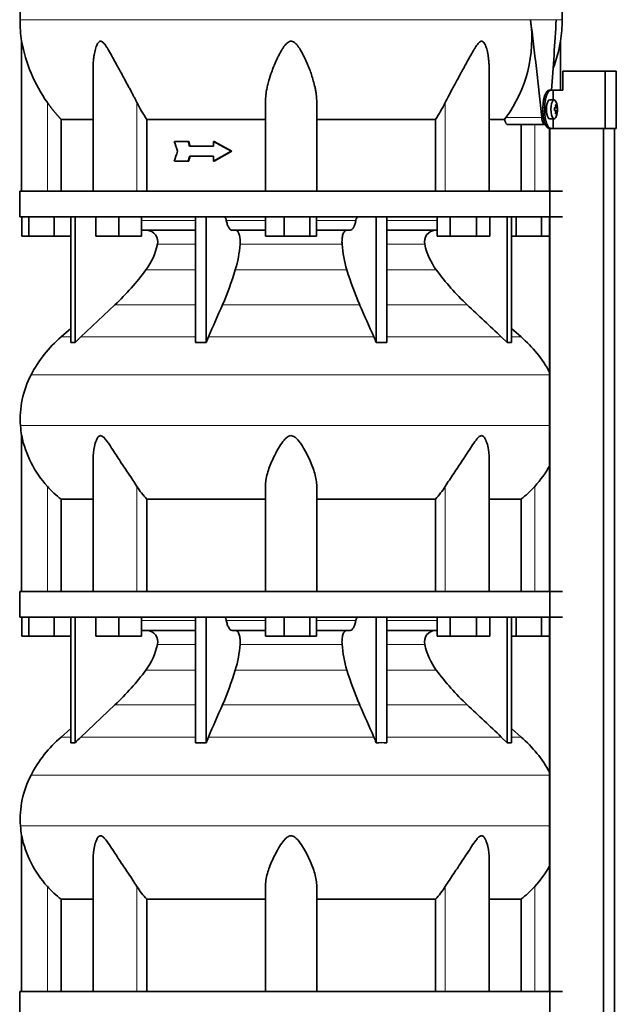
# Model space of a CAD drawing. Header units: millimetres. Extents: x 325 to 1200, y -2135 to 1831.
# Tile 19 of 21: x 824 to 1137, y 578 to 1095. Entities that reach past the tile are written whole.
import ezdxf

# ---------------------------------------------------------------- set-up
doc = ezdxf.new("R2010")
doc.units = ezdxf.units.MM
for name, color, linetype in [('M5X8_UNI7687', 7, 'Continuous'), ('MID_344-5', 7, 'Continuous'), ('VSI344-454_TERMI', 7, 'Continuous'), ('VSI344-454_TESTA', 7, 'Continuous'), ('VSI344_DIFFUSORE', 7, 'Continuous')]:
    doc.layers.add(name, color=color, linetype=linetype)

# ---------------------------------------------------------------- blocks, each defined once
blk = doc.blocks.new('SE3')
at = {"layer": 'M5X8_UNI7687', "color": 7, "linetype": 'Continuous', "lineweight": 35}
for p, q in [((1104.71, 1052.44), (1102.37, 1052.5)), ((1105.87, 1049.84), (1105.46, 1049.53)), ((1104.84, 1048.16), (1105.42, 1048.22)), ((1106.24, 1048.21), (1104.84, 1048.09)), ((1106.43, 1048.2), (1104.84, 1048.08)), ((1106.43, 1046.81), (1104.84, 1046.93)), ((1104.84, 1046.92), (1106.24, 1046.79)), ((1105.42, 1046.79), (1104.84, 1046.85)), ((1105.87, 1045.17), (1105.46, 1045.48)), ((1102.37, 1042.51), (1104.71, 1042.57))]:
    blk.add_line(p, q, dxfattribs=at)
at = {"layer": 'M5X8_UNI7687', "color": 4, "linetype": 'Continuous', "lineweight": 9}
for p, q in [((1104.84, 1048.16), (1105.41, 1048.21)), ((1105.41, 1046.79), (1104.84, 1046.85)), ((1105.58, 1048.67), (1106.07, 1048.71)), ((1106.07, 1046.3), (1105.58, 1046.34))]:
    blk.add_line(p, q, dxfattribs=at)
at = {"layer": 'M5X8_UNI7687', "color": 7, "linetype": 'Continuous', "lineweight": 35}
for centre, radius, start, end in [((1096.52, 1047.5), 10, 337.7946, 22.2054), ((1096.84, 1047.5), 9.62, 355.8727, 4.1273)]:
    blk.add_arc(centre, radius, start, end, dxfattribs=at)
for centre, major_axis, ratio, start_param, end_param in [((1102.35, 1047.5), (0, 5), 0.34202, 0, 3.151709), ((1104.7, 1047.5), (0, -4.93), 0.34202, 2.444185, 6.283185), ((1098.6, 1044.44), (7.67, 5.19), 0.199978, 0.212267, 0.361959), ((1096.59, 1047.5), (0, 10), 0.906308, 4.833518, 4.948078), ((1096.48, 1047.5), (0, 10), 0.965926, 4.833518, 4.948078), ((1096.53, 1047.35), (9.97, 0.82), 0.029809, 0.468971, 0.583531), ((1099.64, 1047.5), (0, -9.26), 0.562348, 1.49595, 1.645642), ((1096.53, 1047.66), (9.97, -0.82), 0.029809, -0.583531, -0.468971), ((1096.59, 1047.5), (0, -10), 0.906308, 1.335108, 1.449667), ((1098.6, 1050.57), (7.67, -5.19), 0.199978, -0.361959, -0.212267), ((1096.48, 1047.5), (0, -10), 0.965926, 1.335108, 1.449667), ((1096.53, 1047.35), (9.97, 0.82), 0.029809, 0.112154, 0.226713), ((1096.53, 1047.66), (9.97, -0.82), 0.029809, -0.226713, -0.112154), ((1104.7, 1047.5), (0, -4.93), 0.34202, 0, 0.697408)]:
    blk.add_ellipse(centre, major_axis=major_axis, ratio=ratio, start_param=start_param, end_param=end_param, dxfattribs=at)
for points in [[(1105.41, 1048.21), (1105.42, 1048.22), (1105.44, 1048.22), (1105.46, 1048.23), (1105.48, 1048.24), (1105.49, 1048.25), (1105.51, 1048.27), (1105.53, 1048.3), (1105.54, 1048.33), (1105.56, 1048.36), (1105.57, 1048.4), (1105.58, 1048.44), (1105.58, 1048.48), (1105.59, 1048.52), (1105.59, 1048.57), (1105.59, 1048.61), (1105.59, 1048.66), (1105.59, 1048.7), (1105.58, 1048.71)], [(1105.58, 1046.3), (1105.59, 1046.31), (1105.59, 1046.35), (1105.59, 1046.4), (1105.59, 1046.44), (1105.59, 1046.49), (1105.58, 1046.53), (1105.58, 1046.57), (1105.57, 1046.61), (1105.56, 1046.65), (1105.54, 1046.68), (1105.53, 1046.71), (1105.51, 1046.74), (1105.49, 1046.76), (1105.48, 1046.77), (1105.46, 1046.78), (1105.44, 1046.79), (1105.42, 1046.79), (1105.41, 1046.79)], [(1106.07, 1048.71), (1106.07, 1048.7), (1106.08, 1048.66), (1106.08, 1048.61), (1106.09, 1048.57), (1106.1, 1048.52), (1106.11, 1048.48), (1106.12, 1048.44), (1106.13, 1048.4), (1106.14, 1048.36), (1106.16, 1048.33), (1106.17, 1048.3), (1106.18, 1048.27), (1106.19, 1048.25), (1106.2, 1048.24), (1106.22, 1048.23), (1106.23, 1048.22), (1106.24, 1048.22), (1106.24, 1048.21)], [(1106.24, 1046.79), (1106.24, 1046.79), (1106.23, 1046.79), (1106.22, 1046.78), (1106.2, 1046.77), (1106.19, 1046.76), (1106.18, 1046.74), (1106.17, 1046.71), (1106.16, 1046.68), (1106.14, 1046.65), (1106.13, 1046.61), (1106.12, 1046.57), (1106.11, 1046.53), (1106.1, 1046.49), (1106.09, 1046.44), (1106.08, 1046.4), (1106.08, 1046.35), (1106.07, 1046.31), (1106.07, 1046.3)]]:
    blk.add_open_spline(points, degree=3, dxfattribs=at)
at = {"layer": 'MID_344-5', "color": 7, "linetype": 'Continuous', "lineweight": 35}
for p, q in [((1102.36, 1037.5), (1102.36, 1004.5)), ((1102.43, 1037.5), (1102.43, -44.5)), ((1130.56, -44.5), (1130.56, 1037.5)), ((1136.36, -44.5), (1136.36, 1037.5)), ((1102.36, 991), (1102.36, 794.5)), ((1102.36, 781), (1102.36, 584.5))]:
    blk.add_line(p, q, dxfattribs=at)
at = {"layer": 'VSI344-454_TERMI', "color": 7, "linetype": 'Continuous', "lineweight": 35}
for p, q in [((1131.44, 1067.5), (1109.35, 1067.5)), ((1109.35, 1067.5), (1109.35, 1057.5)), ((1137.37, 1067.5), (1131.44, 1067.5)), ((1131.44, 1067.5), (1131.44, 1037.5)), ((1137.37, 1067.5), (1137.37, 1037.5)), ((1102.08, 1057.5), (1103, 1057.5)), ((1103, 1057.5), (1104.17, 1057.5)), ((1104.17, 1052.45), (1104.17, 1057.5)), ((1104.17, 1057.5), (1109.35, 1057.5)), ((1098.85, 1046.5), (1098.85, 1048.5)), ((1099.77, 1046.5), (1099.77, 1048.5)), ((1104.17, 1037.5), (1104.17, 1042.56)), ((1103, 1037.5), (1102.08, 1037.5)), ((1103, 1037.5), (1104.17, 1037.5)), ((1131.44, 1037.5), (1104.17, 1037.5)), ((1137.37, 1037.5), (1131.44, 1037.5))]:
    blk.add_line(p, q, dxfattribs=at)
at = {"layer": 'VSI344-454_TERMI', "color": 4, "linetype": 'Continuous', "lineweight": 9}
for p, q in [((1098.85, 1048.5), (1099.77, 1048.5)), ((1099.77, 1046.5), (1098.85, 1046.5))]:
    blk.add_line(p, q, dxfattribs=at)
at = {"layer": 'VSI344-454_TERMI', "color": 7, "linetype": 'Continuous', "lineweight": 35}
for points, knots in [([(1098.85, 1048.5), (1098.85, 1048.6), (1098.85, 1048.8), (1098.85, 1049.1), (1098.86, 1049.39), (1098.88, 1049.68), (1098.89, 1049.97), (1098.91, 1050.26), (1098.94, 1050.55), (1098.97, 1050.83), (1099, 1051.12), (1099.03, 1051.4), (1099.07, 1051.68), (1099.14, 1052.13), (1099.25, 1052.75), (1099.42, 1053.51), (1099.62, 1054.22), (1099.84, 1054.88), (1100.09, 1055.48), (1100.35, 1056), (1100.62, 1056.46), (1100.87, 1056.79), (1101.1, 1057.03), (1101.29, 1057.21), (1101.49, 1057.34), (1101.68, 1057.43), (1101.88, 1057.49), (1102.01, 1057.5), (1102.08, 1057.5)], [0, 0, 0, 0, 0.020997, 0.041893, 0.062713, 0.083477, 0.104209, 0.124931, 0.145666, 0.166436, 0.187265, 0.208173, 0.229184, 0.250319, 0.312379, 0.374611, 0.437429, 0.499972, 0.562502, 0.625327, 0.687534, 0.749602, 0.791735, 0.833469, 0.874983, 0.916456, 0.958068, 1, 1, 1, 1]), ([(1103, 1057.5), (1102.97, 1057.5), (1102.9, 1057.5), (1102.8, 1057.49), (1102.7, 1057.46), (1102.61, 1057.43), (1102.51, 1057.39), (1102.41, 1057.33), (1102.31, 1057.27), (1102.21, 1057.2), (1102.12, 1057.12), (1102.02, 1057.03), (1101.92, 1056.93), (1101.76, 1056.75), (1101.54, 1056.46), (1101.27, 1056), (1101.01, 1055.48), (1100.77, 1054.88), (1100.54, 1054.22), (1100.35, 1053.51), (1100.17, 1052.75), (1100.05, 1052.04), (1099.95, 1051.4), (1099.89, 1050.83), (1099.83, 1050.26), (1099.8, 1049.68), (1099.77, 1049.1), (1099.77, 1048.7), (1099.77, 1048.5)], [0, 0, 0, 0, 0.021018, 0.041934, 0.062771, 0.08355, 0.104295, 0.125028, 0.145771, 0.166547, 0.187379, 0.208288, 0.229298, 0.250429, 0.312489, 0.374705, 0.437522, 0.500061, 0.562591, 0.625422, 0.687637, 0.749714, 0.79185, 0.833578, 0.875077, 0.916526, 0.958107, 1, 1, 1, 1]), ([(1102.08, 1037.5), (1102.04, 1037.51), (1101.98, 1037.51), (1101.88, 1037.52), (1101.78, 1037.55), (1101.68, 1037.58), (1101.59, 1037.62), (1101.49, 1037.67), (1101.39, 1037.74), (1101.29, 1037.81), (1101.19, 1037.89), (1101.1, 1037.98), (1101, 1038.08), (1100.84, 1038.26), (1100.62, 1038.55), (1100.35, 1039.01), (1100.09, 1039.53), (1099.84, 1040.13), (1099.62, 1040.79), (1099.42, 1041.5), (1099.25, 1042.25), (1099.12, 1042.97), (1099.03, 1043.61), (1098.96, 1044.18), (1098.91, 1044.75), (1098.88, 1045.33), (1098.85, 1045.91), (1098.85, 1046.31), (1098.85, 1046.5)], [0, 0, 0, 0, 0.021018, 0.041935, 0.062772, 0.083551, 0.104297, 0.125029, 0.145773, 0.166549, 0.187381, 0.20829, 0.2293, 0.250431, 0.312491, 0.374707, 0.437523, 0.500061, 0.562591, 0.625422, 0.687637, 0.749714, 0.79185, 0.833578, 0.875076, 0.916526, 0.958107, 1, 1, 1, 1]), ([(1099.77, 1046.5), (1099.77, 1046.41), (1099.77, 1046.21), (1099.78, 1045.91), (1099.79, 1045.62), (1099.8, 1045.33), (1099.82, 1045.04), (1099.84, 1044.75), (1099.86, 1044.46), (1099.89, 1044.18), (1099.92, 1043.89), (1099.95, 1043.61), (1099.99, 1043.33), (1100.06, 1042.88), (1100.17, 1042.25), (1100.35, 1041.5), (1100.54, 1040.79), (1100.77, 1040.13), (1101.01, 1039.53), (1101.27, 1039.01), (1101.54, 1038.55), (1101.79, 1038.22), (1102.02, 1037.98), (1102.21, 1037.8), (1102.41, 1037.67), (1102.61, 1037.57), (1102.8, 1037.52), (1102.93, 1037.51), (1103, 1037.5)], [0, 0, 0, 0, 0.020996, 0.041893, 0.062713, 0.083477, 0.104209, 0.124931, 0.145666, 0.166436, 0.187264, 0.208173, 0.229184, 0.250319, 0.312379, 0.374611, 0.437429, 0.499972, 0.562503, 0.625328, 0.687536, 0.749604, 0.791737, 0.833471, 0.874985, 0.916457, 0.958069, 1, 1, 1, 1])]:
    blk.add_open_spline(points, degree=3, knots=knots, dxfattribs=at)
at = {"layer": 'VSI344-454_TESTA', "color": 4, "linetype": 'Continuous', "lineweight": 9}
for p, q in [((1105.79, 1094.53), (1092.29, 1094.53)), ((838.56, 1004.5), (838.56, 1051.08)), ((885.6, 1004.5), (885.6, 1051.08)), ((1047.53, 1004.5), (1047.53, 1051.08)), ((1079.42, 1043.21), (1098.16, 1043.21)), ((1094.56, 1004.5), (1094.56, 1039.5))]:
    blk.add_line(p, q, dxfattribs=at)
at = {"layer": 'VSI344-454_TESTA', "color": 7, "linetype": 'Continuous', "lineweight": 35}
for p, q in [((825.06, 1083.25), (825.06, 1004.5)), ((1108.06, 1057.5), (1108.06, 1083.25)), ((862.55, 1068.87), (862.55, 1004.5)), ((1070.57, 1004.5), (1070.57, 1068.87)), ((953.06, 1004.5), (953.06, 1051.08)), ((980.06, 1004.5), (980.06, 1051.08)), ((845.81, 1042.21), (845.81, 1004.5)), ((890.73, 1042.21), (890.73, 1004.5)), ((1042.4, 1042.21), (1042.4, 1004.5)), ((1078.7, 1042.21), (1070.68, 1042.21)), ((1078.7, 1042.21), (1079.42, 1043.21)), ((1080.33, 1039.5), (1099.93, 1039.5)), ((1087.31, 1039.5), (1087.31, 1004.5)), ((912.4, 1030.67), (905.25, 1030.67)), ((912.78, 1030.67), (912.4, 1030.67)), ((926.17, 1030.67), (925.79, 1030.67)), ((935.08, 1025.5), (925.79, 1030.67)), ((925.79, 1030.67), (925.79, 1028.09)), ((935.46, 1025.5), (926.17, 1030.67)), ((925.79, 1028.09), (913.24, 1028.09)), ((935.08, 1025.5), (925.79, 1020.34)), ((935.46, 1025.5), (926.17, 1020.34)), ((935.46, 1025.5), (935.08, 1025.5)), ((912.4, 1020.34), (905.25, 1020.34)), ((912.78, 1020.34), (912.4, 1020.34)), ((925.79, 1022.92), (913.24, 1022.92)), ((925.79, 1022.92), (925.79, 1020.34)), ((926.17, 1020.34), (925.79, 1020.34))]:
    blk.add_line(p, q, dxfattribs=at)
for centre, radius, start, end in [((900.52, 1094.63), 76.32, 180.0677, 188.5809), ((1022.81, 1084.67), 70.17, 323.7797, 8.0768), ((-1015.34, 827.18), 2124.52, 5.83629, 7.22949), ((-988.89, 1212.78), 2098.01, 355.75558, 356.769), ((1032.6, 1094.63), 76.32, 351.4193, 359.9323), ((902.77, 1096.95), 78.91, 189.9996, 215.5389), ((1030.35, 1096.95), 78.91, 339.3595, 350.0004), ((954.47, 1084.97), 76.76, 206.2011, 213.8556), ((978.65, 1084.97), 76.76, 326.1444, 333.7989), ((3507.52, 1857.78), 2730.56, 197.63243, 197.74619), ((3507.52, 193.23), 2730.56, 162.25381, 162.36757)]:
    blk.add_arc(centre, radius, start, end, dxfattribs=at)
for points, degree, knots in [([(851.3, 1230.96), (849.84, 1226.09), (845.88, 1216.25), (838.62, 1201.09), (832.44, 1184.74), (828.69, 1168.21), (826.47, 1152.06), (825.22, 1136.1), (824.55, 1120.21), (824.35, 1106.44), (824.21, 1097.89), (824.21, 1094.54)], 3, [0, 0, 0, 0, 0.117079, 0.240569, 0.360617, 0.476421, 0.590288, 0.703407, 0.816259, 0.929029, 1, 1, 1, 1]), ([(1081.83, 1230.96), (1083.28, 1226.09), (1087.24, 1216.25), (1094.5, 1201.09), (1100.69, 1184.74), (1104.44, 1168.21), (1106.65, 1152.06), (1107.9, 1136.1), (1108.57, 1120.21), (1108.78, 1106.44), (1108.92, 1097.89), (1108.92, 1094.54)], 3, [0, 0, 0, 0, 0.117079, 0.240569, 0.360617, 0.476421, 0.590288, 0.703407, 0.816259, 0.929029, 1, 1, 1, 1]), ([(885.6, 1051.08), (885.38, 1051.51), (884.94, 1052.4), (884.24, 1053.77), (883.43, 1055.32), (882.49, 1057.07), (881.17, 1059.51), (879.6, 1062.39), (877.87, 1065.56), (876.32, 1068.38), (874.96, 1070.88), (873.75, 1073.09), (872.37, 1075.6), (871.12, 1077.85), (869.92, 1079.83), (869.11, 1081.07), (868.31, 1082.11), (867.52, 1082.91), (866.67, 1083.33), (865.86, 1083.14), (865.22, 1082.48), (864.68, 1081.55), (864.21, 1080.42), (863.63, 1078.56), (863.17, 1076.39), (862.82, 1073.91), (862.62, 1071.73), (862.56, 1070.02), (862.55, 1069.06), (862.55, 1068.87)], 3, [0, 0, 0, 0, 0.020247, 0.0413012, 0.0631676, 0.0911499, 0.1206822, 0.1725651, 0.2189806, 0.2600001, 0.2962057, 0.3283254, 0.3570821, 0.4069553, 0.4285992, 0.4484587, 0.4665056, 0.4826091, 0.4971306, 0.5113122, 0.5266668, 0.543344, 0.562023, 0.5826937, 0.6304427, 0.6595254, 0.6923195, 0.7261108, 0.7344062, 0.7344062, 0.7344062, 0.7344062]), ([(980.06, 1051.08), (980.06, 1051.51), (980.04, 1052.4), (979.95, 1053.77), (979.78, 1055.32), (979.52, 1057.07), (979.04, 1059.51), (978.31, 1062.39), (977.33, 1065.56), (976.32, 1068.38), (975.32, 1070.88), (974.35, 1073.09), (973.17, 1075.6), (971.98, 1077.85), (970.74, 1079.83), (969.85, 1081.07), (968.92, 1082.11), (967.94, 1082.91), (966.81, 1083.33), (965.63, 1083.14), (964.61, 1082.48), (963.68, 1081.55), (962.79, 1080.42), (961.56, 1078.56), (960.36, 1076.39), (959.15, 1073.91), (958.17, 1071.73), (957.23, 1069.46), (956.08, 1066.41), (955.05, 1063.23), (954.2, 1060), (953.6, 1057.15), (953.16, 1054.19), (953.09, 1052.08), (953.06, 1051.08)], 3, [0, 0, 0, 0, 0.020247, 0.041301, 0.063168, 0.09115, 0.120682, 0.172565, 0.218981, 0.26, 0.296206, 0.328325, 0.357082, 0.406955, 0.428599, 0.448459, 0.466506, 0.482609, 0.497131, 0.511312, 0.526667, 0.543344, 0.562023, 0.582694, 0.630443, 0.659525, 0.692319, 0.726111, 0.759233, 0.82594, 0.865768, 0.902245, 0.953307, 1, 1, 1, 1]), ([(1070.57, 1068.87), (1070.57, 1069.57), (1070.54, 1071), (1070.39, 1073.09), (1070.09, 1075.6), (1069.67, 1077.85), (1069.11, 1079.83), (1068.66, 1081.07), (1068.15, 1082.11), (1067.55, 1082.91), (1066.8, 1083.33), (1065.95, 1083.14), (1065.15, 1082.48), (1064.37, 1081.55), (1063.58, 1080.42), (1062.42, 1078.56), (1061.19, 1076.39), (1059.82, 1073.91), (1058.63, 1071.73), (1057.39, 1069.46), (1055.72, 1066.41), (1053.98, 1063.23), (1052.22, 1060), (1050.68, 1057.15), (1049.09, 1054.19), (1048.03, 1052.08), (1047.53, 1051.08)], 3, [0.2656245, 0.2656245, 0.2656245, 0.2656245, 0.2962057, 0.3283254, 0.3570821, 0.4069553, 0.4285992, 0.4484587, 0.4665056, 0.4826091, 0.4971306, 0.5113122, 0.5266668, 0.543344, 0.562023, 0.5826937, 0.6304427, 0.6595254, 0.6923195, 0.7261108, 0.7592332, 0.8259403, 0.8657684, 0.9022453, 0.9533075, 1, 1, 1, 1]), ([(845.81, 1042.21), (843.82, 1044.31), (842, 1046.53), (840.2, 1048.74), (838.56, 1051.08)], 2, [0, 0, 0, 0.5, 0.5, 1, 1, 1]), ([(845.81, 1042.21), (846.45, 1042.21), (847.48, 1042.21), (850.32, 1042.21), (852.13, 1042.21), (856.49, 1042.21), (859.04, 1042.21), (862.11, 1042.21), (862.27, 1042.21), (862.44, 1042.21)], 3, [0, 0, 0, 0, 0.25, 0.25, 0.5, 0.5, 0.75, 0.75, 0.764371, 0.764371, 0.764371, 0.764371]), ([(890.73, 1042.21), (895.18, 1042.21), (899.88, 1042.21), (909.69, 1042.21), (914.8, 1042.21), (925.33, 1042.21), (930.75, 1042.21), (941.78, 1042.21), (947.4, 1042.21), (953.06, 1042.21)], 3, [0, 0, 0, 0, 0.25, 0.25, 0.5, 0.5, 0.75, 0.75, 1, 1, 1, 1]), ([(980.06, 1042.21), (985.72, 1042.21), (991.34, 1042.21), (1002.38, 1042.21), (1007.79, 1042.21), (1018.32, 1042.21), (1023.43, 1042.21), (1033.24, 1042.21), (1037.95, 1042.21), (1042.4, 1042.21)], 3, [0, 0, 0, 0, 0.25, 0.25, 0.5, 0.5, 0.75, 0.75, 1, 1, 1, 1]), ([(1080.33, 1039.5), (1080.31, 1039.51), (1080.25, 1039.51), (1080.17, 1039.52), (1080.09, 1039.55), (1080.01, 1039.58), (1079.93, 1039.63), (1079.8, 1039.72), (1079.62, 1039.9), (1079.39, 1040.21), (1079.19, 1040.6), (1079.03, 1040.99), (1078.91, 1041.34), (1078.83, 1041.61), (1078.76, 1041.9), (1078.72, 1042.11), (1078.7, 1042.21)], 3, [0, 0, 0, 0, 0.041685, 0.083129, 0.124417, 0.165635, 0.206869, 0.248205, 0.373034, 0.498358, 0.621809, 0.745536, 0.809628, 0.873199, 0.936554, 1, 1, 1, 1]), ([(1098.16, 1043.21), (1098.17, 1043.13), (1098.19, 1042.98), (1098.22, 1042.76), (1098.25, 1042.54), (1098.29, 1042.33), (1098.33, 1042.13), (1098.37, 1041.92), (1098.46, 1041.56), (1098.6, 1041.07), (1098.83, 1040.52), (1099.08, 1040.08), (1099.31, 1039.8), (1099.5, 1039.65), (1099.64, 1039.57), (1099.79, 1039.51), (1099.88, 1039.51), (1099.93, 1039.5)], 3, [0, 0, 0, 0, 0.036137, 0.072006, 0.107687, 0.143258, 0.1788, 0.214393, 0.250117, 0.375419, 0.499764, 0.624342, 0.749875, 0.812239, 0.874428, 0.936872, 1, 1, 1, 1])]:
    blk.add_open_spline(points, degree=degree, knots=knots, dxfattribs=at)
at = {"layer": 'VSI344-454_TESTA', "color": 4, "linetype": 'Continuous', "lineweight": 9}
for points, weights in [([(824.21, 1094.54), (824.21, 1094.54), (1004.93, 1094.54), (1092.29, 1094.53)], [1, 0.494458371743, 0.494458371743, 1]), ([(1105.79, 1094.53), (1107.87, 1094.54), (1108.92, 1094.54), (1108.92, 1094.54)], [1, 0.996331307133, 0.996331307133, 1])]:
    blk.add_rational_spline(points, weights, degree=3, dxfattribs=at)
at = {"layer": 'VSI344-454_TESTA', "color": 7, "linetype": 'Continuous', "lineweight": 35}
for points in [[(913.24, 1028.09), (912.96, 1028.95), (912.68, 1029.81), (912.4, 1030.67)], [(913.63, 1028.09), (913.35, 1028.95), (913.06, 1029.81), (912.78, 1030.67)], [(913.24, 1022.92), (912.96, 1022.06), (912.68, 1021.2), (912.4, 1020.34)], [(913.63, 1022.92), (913.35, 1022.06), (913.06, 1021.2), (912.78, 1020.34)]]:
    blk.add_open_spline(points, degree=3, dxfattribs=at)
at = {"layer": 'VSI344_DIFFUSORE', "color": 7, "linetype": 'Continuous', "lineweight": 35}
for p, q in [((824.06, 1004.5), (1109.06, 1004.5)), ((824.06, 1004.5), (824.06, 991)), ((824.06, 991), (1109.06, 991)), ((825.18, 981), (825.18, 991)), ((828.76, 981), (828.76, 991)), ((842.15, 981), (842.15, 991)), ((850.85, 925.04), (850.85, 991)), ((853.15, 925.04), (853.15, 991)), ((864.05, 981), (864.05, 991)), ((876.05, 981), (876.05, 991)), ((888.05, 981), (888.05, 991)), ((916.34, 925.04), (916.34, 991)), ((921.88, 925.04), (921.88, 991)), ((953.18, 981), (953.18, 991)), ((962.98, 981), (962.98, 991)), ((976.36, 981), (976.36, 991)), ((979.95, 981), (979.95, 991)), ((1011.24, 925.04), (1011.24, 991)), ((1016.79, 925.04), (1016.79, 991)), ((1043.22, 981), (1043.22, 991)), ((1050.14, 981), (1050.14, 991)), ((1064, 981), (1064, 991)), ((1070.93, 981), (1070.93, 991)), ((1079.98, 925.04), (1079.98, 991)), ((1082.27, 925.04), (1082.27, 991)), ((1084.76, 981), (1084.76, 991)), ((1098.15, 981), (1098.15, 991)), ((916.34, 984), (888.05, 984)), ((953.18, 984), (935.68, 984)), ((997.45, 984), (979.95, 984)), ((1043.22, 984), (1016.79, 984)), ((828.76, 981), (825.18, 981)), ((842.15, 981), (828.76, 981)), ((850.85, 981), (842.15, 981)), ((876.05, 981), (864.05, 981)), ((888.05, 981), (876.05, 981)), ((962.98, 981), (953.18, 981)), ((976.36, 981), (962.98, 981)), ((979.95, 981), (976.36, 981)), ((1050.14, 981), (1043.22, 981)), ((1064, 981), (1050.14, 981)), ((1070.93, 981), (1064, 981)), ((1084.76, 981), (1082.27, 981)), ((1098.15, 981), (1084.76, 981)), ((1102.36, 981), (1098.15, 981)), ((874.07, 944.91), (856.15, 928.05)), ((850.85, 932.47), (845.77, 928.05)), ((1087.35, 928.05), (1082.27, 932.47)), ((921.88, 925.04), (923.12, 928.05)), ((1076.98, 928.05), (1079.98, 925.04)), ((916.34, 925.04), (921.88, 925.04)), ((1079.98, 925.04), (1082.27, 925.04)), ((825.06, 876.22), (825.06, 794.5)), ((862.55, 864), (862.55, 794.5)), ((1070.57, 794.5), (1070.57, 864.02)), ((953.06, 794.5), (953.06, 849.61)), ((980.06, 794.5), (980.06, 849.61)), ((845.81, 842.88), (862.55, 842.88)), ((845.81, 794.5), (845.81, 842.88)), ((890.73, 842.88), (953.06, 842.88)), ((890.73, 794.5), (890.73, 842.88)), ((980.06, 842.88), (1042.4, 842.88)), ((1042.4, 842.88), (1042.4, 794.5)), ((1070.57, 842.88), (1087.31, 842.88)), ((1087.31, 842.88), (1087.31, 794.5)), ((824.06, 794.5), (1109.06, 794.5)), ((824.06, 794.5), (824.06, 781)), ((824.06, 781), (1109.06, 781)), ((825.18, 771), (825.18, 781)), ((828.76, 771), (828.76, 781)), ((842.15, 771), (842.15, 781)), ((850.85, 715.04), (850.85, 781)), ((853.15, 715.04), (853.15, 781)), ((864.05, 771), (864.05, 781)), ((876.05, 771), (876.05, 781)), ((888.05, 771), (888.05, 781)), ((916.34, 715.04), (916.34, 781)), ((921.88, 715.04), (921.88, 781)), ((953.18, 771), (953.18, 781)), ((962.98, 771), (962.98, 781)), ((976.36, 771), (976.36, 781)), ((979.95, 771), (979.95, 781)), ((1011.24, 715.04), (1011.24, 781)), ((1016.79, 715.04), (1016.79, 781)), ((1043.22, 771), (1043.22, 781)), ((1050.14, 771), (1050.14, 781)), ((1064, 771), (1064, 781)), ((1070.93, 771), (1070.93, 781)), ((1079.98, 715.04), (1079.98, 781)), ((1082.27, 715.04), (1082.27, 781)), ((1084.76, 771), (1084.76, 781)), ((1098.15, 771), (1098.15, 781)), ((828.76, 771), (825.18, 771)), ((842.15, 771), (828.76, 771)), ((850.85, 771), (842.15, 771)), ((876.05, 771), (864.05, 771)), ((888.05, 771), (876.05, 771)), ((916.34, 774), (888.05, 774)), ((953.18, 774), (935.68, 774)), ((962.98, 771), (953.18, 771)), ((976.36, 771), (962.98, 771)), ((979.95, 771), (976.36, 771)), ((997.45, 774), (979.95, 774)), ((1043.22, 774), (1016.79, 774)), ((1050.14, 771), (1043.22, 771)), ((1064, 771), (1050.14, 771)), ((1070.93, 771), (1064, 771)), ((1084.76, 771), (1082.27, 771)), ((1098.15, 771), (1084.76, 771)), ((1102.36, 771), (1098.15, 771)), ((874.07, 734.91), (856.15, 718.05)), ((850.85, 722.47), (845.77, 718.05)), ((1087.35, 718.05), (1082.27, 722.47)), ((916.34, 715.04), (921.88, 715.04)), ((921.88, 715.04), (923.12, 718.05)), ((1076.98, 718.05), (1079.98, 715.04)), ((1079.98, 715.04), (1082.27, 715.04)), ((825.06, 666.22), (825.06, 584.5)), ((862.55, 654), (862.55, 584.5)), ((1070.57, 584.5), (1070.57, 654.02)), ((953.06, 584.5), (953.06, 639.61)), ((980.06, 584.5), (980.06, 639.61)), ((845.81, 632.88), (862.55, 632.88)), ((845.81, 584.5), (845.81, 632.88)), ((890.73, 632.88), (953.06, 632.88)), ((890.73, 584.5), (890.73, 632.88)), ((980.06, 632.88), (1042.4, 632.88)), ((1042.4, 632.88), (1042.4, 584.5)), ((1070.57, 632.88), (1087.31, 632.88)), ((1087.31, 632.88), (1087.31, 584.5)), ((824.06, 584.5), (1109.06, 584.5)), ((824.06, 584.5), (824.06, 571))]:
    blk.add_line(p, q, dxfattribs=at)
at = {"layer": 'VSI344_DIFFUSORE', "color": 4, "linetype": 'Continuous', "lineweight": 9}
for p, q in [((888.05, 989.22), (916.34, 989.22)), ((932.55, 989.22), (953.18, 989.22)), ((979.95, 989.22), (1000.57, 989.22)), ((1016.79, 989.22), (1043.22, 989.22)), ((916.34, 976.67), (896.34, 976.67)), ((993.35, 976.67), (939.77, 976.67)), ((1036.79, 976.67), (1016.79, 976.67)), ((890.32, 963.2), (916.34, 963.2)), ((937.28, 963.2), (995.85, 963.2)), ((1016.79, 963.2), (1042.8, 963.2)), ((874.07, 944.91), (916.34, 944.91)), ((930.55, 944.91), (1002.58, 944.91)), ((1016.79, 944.91), (1059.05, 944.91)), ((850.85, 928.05), (845.77, 928.05)), ((856.15, 928.05), (916.34, 928.05)), ((923.12, 928.05), (1010, 928.05)), ((1016.79, 928.05), (1076.98, 928.05)), ((1082.27, 928.05), (1087.35, 928.05)), ((829.99, 908.06), (1102.36, 908.06)), ((1102.36, 881.51), (824.43, 881.51)), ((838.56, 794.5), (838.56, 849.61)), ((885.6, 794.5), (885.6, 849.61)), ((1047.53, 794.5), (1047.53, 849.61)), ((1094.56, 794.5), (1094.56, 849.61)), ((888.05, 779.22), (916.34, 779.22)), ((932.55, 779.22), (953.18, 779.22)), ((979.95, 779.22), (1000.57, 779.22)), ((1016.79, 779.22), (1043.22, 779.22)), ((916.34, 766.67), (896.34, 766.67)), ((993.35, 766.67), (939.77, 766.67)), ((1036.79, 766.67), (1016.79, 766.67)), ((890.32, 753.2), (916.34, 753.2)), ((937.28, 753.2), (995.85, 753.2)), ((1016.79, 753.2), (1042.8, 753.2)), ((874.07, 734.91), (916.34, 734.91)), ((930.55, 734.91), (1002.58, 734.91)), ((1016.79, 734.91), (1059.05, 734.91)), ((845.77, 718.05), (850.85, 718.05)), ((856.15, 718.05), (916.34, 718.05)), ((923.12, 718.05), (1010, 718.05)), ((1016.79, 718.05), (1076.98, 718.05)), ((1082.27, 718.05), (1087.35, 718.05)), ((829.99, 698.06), (1102.36, 698.06)), ((1102.36, 671.51), (824.43, 671.51)), ((838.56, 584.5), (838.56, 639.61)), ((885.6, 584.5), (885.6, 639.61)), ((1047.53, 584.5), (1047.53, 639.61)), ((1094.56, 584.5), (1094.56, 639.61))]:
    blk.add_line(p, q, dxfattribs=at)
at = {"layer": 'VSI344_DIFFUSORE', "color": 7, "linetype": 'Continuous', "lineweight": 35}
for centre, radius, start, end in [((890.61, 978.11), 5.9, 345.894, 86.92), ((1042.51, 978.11), 5.9, 93.08, 194.106), ((862.41, 983.75), 34.66, 323.6456, 348.2168), ((873, 982.06), 66.99, 343.65, 355.3858), ((1060.12, 982.06), 66.99, 184.6142, 196.35), ((1070.72, 983.75), 34.66, 191.7832, 216.3544), ((779.74, 1045.08), 137.6, 313.2799, 323.4819), ((776.94, 1011.82), 167.55, 336.4617, 343.1307), ((1156.19, 1011.82), 167.55, 196.8693, 203.5383), ((1153.39, 1045.08), 137.6, 216.5181, 226.7201), ((890.73, 876.33), 68.53, 131, 152.418), ((852, 906.67), 18.4, 86.4236, 93.5764), ((901.16, 880.21), 65.69, 133.2547, 136.96), ((944.67, 899.33), 71.37, 21.1174, 23.731), ((1014.02, 817.91), 107.17, 88.518, 91.482), ((1042.39, 876.33), 68.53, 28.9585, 49), ((874.24, 884.94), 49.92, 152.418, 183.9452), ((877.81, 885.19), 53.5, 183.9452, 189.6558), ((879.64, 887.17), 55.66, 191.3531, 222.4473), ((1053.49, 887.17), 55.66, 317.5527, 331.4608), ((878.42, 885.29), 53.5, 221.8382, 232.4484), ((925.63, 874.8), 47.3, 212.1799, 222.4416), ((1007.49, 874.8), 47.3, 317.5584, 327.8201), ((1054.7, 885.29), 53.5, 307.5516, 318.1618), ((890.61, 768.11), 5.9, 345.894, 86.92), ((1042.51, 768.11), 5.9, 93.08, 194.106), ((862.41, 773.75), 34.66, 323.6456, 348.2168), ((873, 772.06), 66.99, 343.65, 355.3858), ((1060.12, 772.06), 66.99, 184.6142, 196.35), ((1070.72, 773.75), 34.66, 191.7832, 216.3544), ((779.74, 835.08), 137.6, 313.2799, 323.4819), ((776.94, 801.82), 167.55, 336.4617, 343.1307), ((1156.19, 801.82), 167.55, 196.8693, 203.5383), ((1153.39, 835.08), 137.6, 216.5181, 226.7201), ((890.73, 666.33), 68.53, 131, 152.418), ((852, 696.67), 18.4, 86.4236, 93.5764), ((901.16, 670.21), 65.69, 133.2547, 136.96), ((944.67, 689.33), 71.37, 21.1174, 23.731), ((1014.02, 607.91), 107.17, 88.518, 91.482), ((1042.39, 666.33), 68.53, 28.9585, 49), ((874.24, 674.94), 49.92, 152.418, 183.9452), ((877.81, 675.19), 53.5, 183.9452, 189.6558), ((879.64, 677.17), 55.66, 191.3531, 222.4473), ((1053.49, 677.17), 55.66, 317.5527, 331.4608), ((878.42, 675.29), 53.5, 221.8382, 232.4484), ((925.63, 664.8), 47.3, 212.1799, 222.4416), ((1007.49, 664.8), 47.3, 317.5584, 327.8201), ((1054.7, 675.29), 53.5, 307.5516, 318.1618)]:
    blk.add_arc(centre, radius, start, end, dxfattribs=at)
for points, knots in [([(931.48, 991), (931.54, 991), (931.59, 990.99), (931.7, 990.95), (931.76, 990.92), (931.92, 990.8), (932.02, 990.68), (932.21, 990.36), (932.3, 990.17), (932.41, 989.84), (932.44, 989.72), (932.5, 989.48), (932.53, 989.35), (932.55, 989.22)], [0, 0, 0, 0, 0.125, 0.125, 0.25, 0.25, 0.5, 0.5, 0.75, 0.75, 0.875, 0.875, 1, 1, 1, 1]), ([(935.68, 984), (935.51, 984), (935.35, 984.04), (935.03, 984.16), (934.87, 984.25), (934.56, 984.48), (934.4, 984.63), (934.1, 984.99), (933.96, 985.19), (933.54, 985.89), (933.3, 986.44), (932.97, 987.41), (932.87, 987.75), (932.7, 988.46), (932.62, 988.84), (932.55, 989.22)], [0, 0, 0, 0, 0.125, 0.125, 0.25, 0.25, 0.375, 0.375, 0.5, 0.5, 0.75, 0.75, 0.875, 0.875, 1, 1, 1, 1]), ([(997.45, 984), (997.61, 984), (997.78, 984.04), (998.1, 984.16), (998.26, 984.25), (998.57, 984.48), (998.72, 984.63), (999.02, 984.99), (999.17, 985.19), (999.58, 985.89), (999.83, 986.44), (1000.15, 987.41), (1000.25, 987.75), (1000.43, 988.46), (1000.51, 988.84), (1000.57, 989.22)], [0, 0, 0, 0, 0.125, 0.125, 0.25, 0.25, 0.375, 0.375, 0.5, 0.5, 0.75, 0.75, 0.875, 0.875, 1, 1, 1, 1]), ([(1001.64, 991), (1001.59, 991), (1001.53, 990.99), (1001.42, 990.95), (1001.37, 990.92), (1001.21, 990.8), (1001.1, 990.68), (1000.91, 990.36), (1000.83, 990.17), (1000.72, 989.84), (1000.68, 989.72), (1000.62, 989.48), (1000.6, 989.35), (1000.57, 989.22)], [0, 0, 0, 0, 0.125, 0.125, 0.25, 0.25, 0.5, 0.5, 0.75, 0.75, 0.875, 0.875, 1, 1, 1, 1]), ([(937.53, 984), (937.7, 984), (937.88, 983.95), (938.21, 983.75), (938.37, 983.61), (938.68, 983.22), (938.83, 982.98), (939.1, 982.41), (939.22, 982.09), (939.43, 981.4), (939.53, 981.01), (939.68, 980.2), (939.73, 979.78), (939.81, 978.9), (939.83, 978.45), (939.83, 977.56), (939.81, 977.11), (939.77, 976.67)], [0, 0, 0, 0, 0.125, 0.125, 0.25, 0.25, 0.375, 0.375, 0.5, 0.5, 0.625, 0.625, 0.75, 0.75, 0.875, 0.875, 1, 1, 1, 1]), ([(995.59, 984), (995.42, 984), (995.25, 983.95), (994.92, 983.75), (994.75, 983.61), (994.44, 983.22), (994.3, 982.98), (994.03, 982.41), (993.9, 982.09), (993.69, 981.4), (993.6, 981.01), (993.45, 980.2), (993.39, 979.78), (993.32, 978.9), (993.3, 978.45), (993.3, 977.56), (993.32, 977.11), (993.35, 976.67)], [0, 0, 0, 0, 0.125, 0.125, 0.25, 0.25, 0.375, 0.375, 0.5, 0.5, 0.625, 0.625, 0.75, 0.75, 0.875, 0.875, 1, 1, 1, 1]), ([(885.6, 849.61), (884.23, 851.77), (882.72, 854.02), (879.58, 858.68), (877.97, 861.07), (874.83, 865.84), (873.28, 868.25), (870.92, 871.81), (870.14, 872.98), (868.88, 874.58), (868.44, 875.09), (867.49, 875.93), (866.95, 876.24), (865.93, 876.19), (865.5, 875.84), (864.81, 874.98), (864.55, 874.46), (863.83, 872.85), (863.5, 871.68), (862.77, 868.38), (862.55, 866.18), (862.55, 864)], [0, 0, 0, 0, 0.125, 0.125, 0.25, 0.25, 0.375, 0.375, 0.4375, 0.4375, 0.46875, 0.46875, 0.5, 0.5, 0.53125, 0.53125, 0.5625, 0.5625, 0.625, 0.625, 0.7389823, 0.7389823, 0.7389823, 0.7389823]), ([(980.06, 849.61), (980.06, 851.77), (979.66, 854.02), (978.35, 858.68), (977.44, 861.07), (975.27, 865.84), (974.02, 868.25), (971.79, 871.81), (970.99, 872.98), (969.58, 874.58), (969.08, 875.09), (967.9, 875.93), (967.2, 876.24), (965.75, 876.19), (965.07, 875.84), (963.92, 874.98), (963.43, 874.46), (962.04, 872.85), (961.26, 871.68), (959.06, 868.17), (957.81, 865.75), (955.65, 860.98), (954.77, 858.64), (953.47, 854.04), (953.06, 851.76), (953.06, 849.61)], [0, 0, 0, 0, 0.125, 0.125, 0.25, 0.25, 0.375, 0.375, 0.4375, 0.4375, 0.46875, 0.46875, 0.5, 0.5, 0.53125, 0.53125, 0.5625, 0.5625, 0.625, 0.625, 0.75, 0.75, 0.875, 0.875, 1, 1, 1, 1]), ([(1070.57, 864.01), (1070.57, 866.21), (1070.35, 868.44), (1069.59, 871.81), (1069.25, 872.98), (1068.52, 874.58), (1068.24, 875.09), (1067.53, 875.93), (1067.07, 876.24), (1066.04, 876.19), (1065.51, 875.84), (1064.57, 874.98), (1064.15, 874.46), (1062.89, 872.85), (1062.12, 871.68), (1059.79, 868.17), (1058.23, 865.75), (1055.09, 860.98), (1053.52, 858.64), (1050.42, 854.04), (1048.89, 851.76), (1047.53, 849.61)], [0.2596572, 0.2596572, 0.2596572, 0.2596572, 0.375, 0.375, 0.4375, 0.4375, 0.46875, 0.46875, 0.5, 0.5, 0.53125, 0.53125, 0.5625, 0.5625, 0.625, 0.625, 0.75, 0.75, 0.875, 0.875, 1, 1, 1, 1]), ([(931.48, 781), (931.54, 781), (931.59, 780.99), (931.7, 780.95), (931.76, 780.92), (931.92, 780.8), (932.02, 780.68), (932.21, 780.36), (932.3, 780.17), (932.41, 779.84), (932.44, 779.72), (932.5, 779.48), (932.53, 779.35), (932.55, 779.22)], [0, 0, 0, 0, 0.125, 0.125, 0.25, 0.25, 0.5, 0.5, 0.75, 0.75, 0.875, 0.875, 1, 1, 1, 1]), ([(1001.64, 781), (1001.59, 781), (1001.53, 780.99), (1001.42, 780.95), (1001.37, 780.92), (1001.21, 780.8), (1001.1, 780.68), (1000.91, 780.36), (1000.83, 780.17), (1000.72, 779.84), (1000.68, 779.72), (1000.62, 779.48), (1000.6, 779.35), (1000.57, 779.22)], [0, 0, 0, 0, 0.125, 0.125, 0.25, 0.25, 0.5, 0.5, 0.75, 0.75, 0.875, 0.875, 1, 1, 1, 1]), ([(935.68, 774), (935.51, 774), (935.35, 774.04), (935.03, 774.16), (934.87, 774.25), (934.56, 774.48), (934.4, 774.63), (934.1, 774.99), (933.96, 775.19), (933.54, 775.89), (933.3, 776.44), (932.97, 777.41), (932.87, 777.75), (932.7, 778.46), (932.62, 778.84), (932.55, 779.22)], [0, 0, 0, 0, 0.125, 0.125, 0.25, 0.25, 0.375, 0.375, 0.5, 0.5, 0.75, 0.75, 0.875, 0.875, 1, 1, 1, 1]), ([(997.45, 774), (997.61, 774), (997.78, 774.04), (998.1, 774.16), (998.26, 774.25), (998.57, 774.48), (998.72, 774.63), (999.02, 774.99), (999.17, 775.19), (999.58, 775.89), (999.83, 776.44), (1000.15, 777.41), (1000.25, 777.75), (1000.43, 778.46), (1000.51, 778.84), (1000.57, 779.22)], [0, 0, 0, 0, 0.125, 0.125, 0.25, 0.25, 0.375, 0.375, 0.5, 0.5, 0.75, 0.75, 0.875, 0.875, 1, 1, 1, 1]), ([(937.53, 774), (937.7, 774), (937.88, 773.95), (938.21, 773.75), (938.37, 773.61), (938.68, 773.22), (938.83, 772.98), (939.1, 772.41), (939.22, 772.09), (939.43, 771.4), (939.53, 771.01), (939.68, 770.2), (939.73, 769.78), (939.81, 768.9), (939.83, 768.45), (939.83, 767.56), (939.81, 767.11), (939.77, 766.67)], [0, 0, 0, 0, 0.125, 0.125, 0.25, 0.25, 0.375, 0.375, 0.5, 0.5, 0.625, 0.625, 0.75, 0.75, 0.875, 0.875, 1, 1, 1, 1]), ([(995.59, 774), (995.42, 774), (995.25, 773.95), (994.92, 773.75), (994.75, 773.61), (994.44, 773.22), (994.3, 772.98), (994.03, 772.41), (993.9, 772.09), (993.69, 771.4), (993.6, 771.01), (993.45, 770.2), (993.39, 769.78), (993.32, 768.9), (993.3, 768.45), (993.3, 767.56), (993.32, 767.11), (993.35, 766.67)], [0, 0, 0, 0, 0.125, 0.125, 0.25, 0.25, 0.375, 0.375, 0.5, 0.5, 0.625, 0.625, 0.75, 0.75, 0.875, 0.875, 1, 1, 1, 1]), ([(885.6, 639.61), (884.23, 641.77), (882.72, 644.02), (879.58, 648.68), (877.97, 651.07), (874.83, 655.84), (873.28, 658.25), (870.92, 661.81), (870.14, 662.98), (868.88, 664.58), (868.44, 665.09), (867.49, 665.93), (866.95, 666.24), (865.93, 666.19), (865.5, 665.84), (864.81, 664.98), (864.55, 664.46), (863.83, 662.85), (863.5, 661.68), (862.77, 658.38), (862.55, 656.18), (862.55, 654)], [0, 0, 0, 0, 0.125, 0.125, 0.25, 0.25, 0.375, 0.375, 0.4375, 0.4375, 0.46875, 0.46875, 0.5, 0.5, 0.53125, 0.53125, 0.5625, 0.5625, 0.625, 0.625, 0.7389823, 0.7389823, 0.7389823, 0.7389823]), ([(980.06, 639.61), (980.06, 641.77), (979.66, 644.02), (978.35, 648.68), (977.44, 651.07), (975.27, 655.84), (974.02, 658.25), (971.79, 661.81), (970.99, 662.98), (969.58, 664.58), (969.08, 665.09), (967.9, 665.93), (967.2, 666.24), (965.75, 666.19), (965.07, 665.84), (963.92, 664.98), (963.43, 664.46), (962.04, 662.85), (961.26, 661.68), (959.06, 658.17), (957.81, 655.75), (955.65, 650.98), (954.77, 648.64), (953.47, 644.04), (953.06, 641.76), (953.06, 639.61)], [0, 0, 0, 0, 0.125, 0.125, 0.25, 0.25, 0.375, 0.375, 0.4375, 0.4375, 0.46875, 0.46875, 0.5, 0.5, 0.53125, 0.53125, 0.5625, 0.5625, 0.625, 0.625, 0.75, 0.75, 0.875, 0.875, 1, 1, 1, 1]), ([(1070.57, 654.01), (1070.57, 656.21), (1070.35, 658.44), (1069.59, 661.81), (1069.25, 662.98), (1068.52, 664.58), (1068.24, 665.09), (1067.53, 665.93), (1067.07, 666.24), (1066.04, 666.19), (1065.51, 665.84), (1064.57, 664.98), (1064.15, 664.46), (1062.89, 662.85), (1062.12, 661.68), (1059.79, 658.17), (1058.23, 655.75), (1055.09, 650.98), (1053.52, 648.64), (1050.42, 644.04), (1048.89, 641.76), (1047.53, 639.61)], [0.2596572, 0.2596572, 0.2596572, 0.2596572, 0.375, 0.375, 0.4375, 0.4375, 0.46875, 0.46875, 0.5, 0.5, 0.53125, 0.53125, 0.5625, 0.5625, 0.625, 0.625, 0.75, 0.75, 0.875, 0.875, 1, 1, 1, 1])]:
    blk.add_open_spline(points, degree=3, knots=knots, dxfattribs=at)
for points in [[(923.12, 928.05), (925.6, 933.67), (928.07, 939.29), (930.55, 944.91)], [(1010, 928.05), (1007.53, 933.67), (1005.05, 939.29), (1002.58, 944.91)], [(1059.05, 944.91), (1065.03, 939.29), (1071, 933.67), (1076.98, 928.05)], [(923.12, 718.05), (925.6, 723.67), (928.07, 729.29), (930.55, 734.91)], [(1010, 718.05), (1007.53, 723.67), (1005.05, 729.29), (1002.58, 734.91)], [(1059.05, 734.91), (1065.03, 729.29), (1071, 723.67), (1076.98, 718.05)]]:
    blk.add_open_spline(points, degree=3, dxfattribs=at)

msp = doc.modelspace()

# ---------------------------------------------------------------- block references
msp.add_blockref('SE3', (0, 0))

doc.saveas('drawing.dxf')
